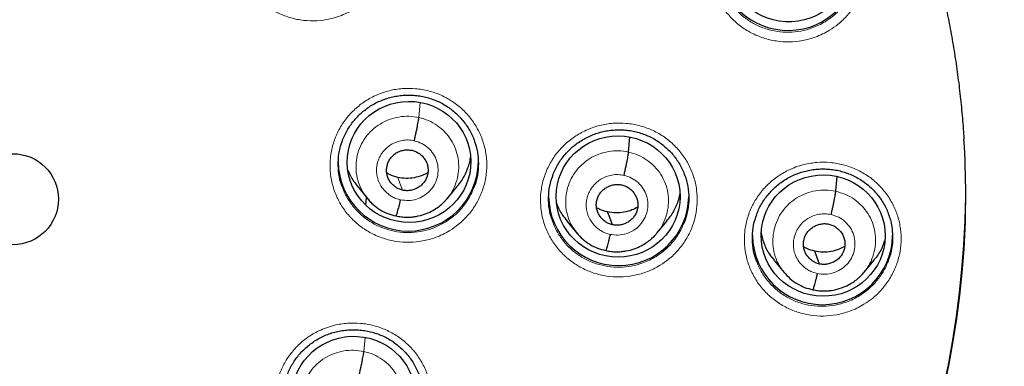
# Model space of a CAD drawing. Header units: millimetres. Extents: x 8 to 2236, y 12 to 2208.
# Tile 68 of 165: x 1087 to 1111, y 1873 to 1881. Entities that reach past the tile are written whole.
import ezdxf

# ---------------------------------------------------------------- set-up
doc = ezdxf.new("R2010")
doc.units = ezdxf.units.MM

msp = doc.modelspace()

# ---------------------------------------------------------------- linework, layer by layer
at = {"color": 252, "linetype": 'Continuous', "lineweight": 0}
for p, q in [((1097.044, 1878.974), (1097.077, 1879.334)), ((1095.857, 1876.946), (1095.828, 1876.982)), ((1096.483, 1876.584), (1096.384, 1876.617)), ((1095.71, 1873.301), (1095.741, 1873.638))]:
    msp.add_line(p, q, dxfattribs=at)
at = {"color": 7, "linetype": 'Continuous', "lineweight": 30}
for p, q in [((1102.131, 1878.136), (1102.163, 1878.497)), ((1107.154, 1877.185), (1107.186, 1877.542)), ((1095.548, 1877.316), (1095.797, 1877.013)), ((1097.728, 1877.005), (1097.974, 1877.302)), ((1095.761, 1876.849), (1095.777, 1877.037)), ((1095.787, 1877.014), (1095.823, 1876.977)), ((1095.828, 1876.982), (1095.801, 1877.016)), ((1097.732, 1877.018), (1097.724, 1877.009)), ((1096.487, 1876.586), (1096.483, 1876.584)), ((1100.635, 1876.46), (1100.881, 1876.164)), ((1102.815, 1876.168), (1103.061, 1876.465)), ((1102.819, 1876.18), (1102.811, 1876.172)), ((1105.658, 1875.508), (1105.904, 1875.212)), ((1107.838, 1875.219), (1108.084, 1875.516)), ((1107.842, 1875.231), (1107.834, 1875.222))]:
    msp.add_line(p, q, dxfattribs=at)
at = {"color": 252, "linetype": 'Continuous', "lineweight": 0, "flags": 128}
msp.add_lwpolyline([(1096.65, 1877.211), (1096.584, 1877.385), (1096.533, 1877.522)], dxfattribs=at)
at = {"color": 7, "linetype": 'Continuous', "lineweight": 30, "flags": 128}
for points in [[(1101.736, 1876.372), (1101.671, 1876.546), (1101.619, 1876.683)], [(1106.76, 1875.421), (1106.694, 1875.595), (1106.642, 1875.732)]]:
    msp.add_lwpolyline(points, dxfattribs=at)
at = {"color": 7, "linetype": 'Continuous', "lineweight": 30}
msp.add_circle((1087.201, 1876.992), 1.103, dxfattribs=at)
at = {"color": 252, "linetype": 'Continuous', "lineweight": 0}
for centre, radius, start, end in [((1087.204, 1876.693), 25.451, 358.8948, 180.82), ((1087.205, 1877.428), 23.123, 184.3344, 355.9199)]:
    msp.add_arc(centre, radius, start, end, dxfattribs=at)
at = {"color": 7, "linetype": 'Continuous', "lineweight": 30}
for centre, radius, start, end in [((1105.999, 1882.786), 1.701, 182.6783, 359.1458), ((1088.045, 1877.055), 22.26, 356.722, 3.5646), ((1096.787, 1877.92), 1.7, 180.8375, 359.1625), ((1087.205, 1877.398), 23.103, 180.8483, 359.1517), ((1101.889, 1877.082), 1.7, 180.8367, 359.023), ((1106.832, 1876.135), 1.7, 180.8372, 359.1628)]:
    msp.add_arc(centre, radius, start, end, dxfattribs=at)
for centre, major_axis, ratio in [((1106.015, 1882.765), (1.502, 0.075), 0.978362), ((1096.805, 1877.897), (1.499, 0.015), 0.979221), ((1101.875, 1877.058), (1.503, -0.001), 0.977818), ((1106.847, 1876.11), (1.504, -0.014), 0.977835), ((1095.466, 1872.2), (1.496, -0.083), 0.980362)]:
    msp.add_ellipse(centre, major_axis=major_axis, ratio=ratio, dxfattribs=at)
for points, knots in [([(1134.331, 1875.353), (1134.343, 1875.496), (1134.37, 1875.795), (1134.405, 1876.267), (1134.438, 1876.783), (1134.468, 1877.344), (1134.492, 1877.949), (1134.509, 1878.6), (1134.517, 1879.273), (1134.515, 1879.968), (1134.502, 1880.682), (1134.478, 1881.433), (1134.439, 1882.213), (1134.386, 1883.01), (1134.3, 1884.018), (1134.166, 1885.231), (1133.964, 1886.642), (1133.716, 1888.042), (1133.424, 1889.428), (1133.09, 1890.8), (1132.706, 1892.187), (1132.271, 1893.587), (1131.781, 1894.997), (1131.249, 1896.386), (1130.717, 1897.653), (1130.197, 1898.802), (1129.702, 1899.827), (1129.194, 1900.818), (1128.675, 1901.776), (1128.146, 1902.701), (1127.609, 1903.593), (1127.07, 1904.445), (1126.531, 1905.259), (1125.993, 1906.036), (1125.459, 1906.776), (1124.93, 1907.479), (1124.407, 1908.147), (1123.893, 1908.78), (1123.388, 1909.38), (1122.888, 1909.954), (1122.384, 1910.514), (1121.862, 1911.075), (1121.315, 1911.645), (1120.737, 1912.226), (1120.124, 1912.821), (1119.474, 1913.428), (1118.785, 1914.046), (1118.061, 1914.67), (1117.301, 1915.298), (1116.502, 1915.929), (1115.665, 1916.56), (1114.895, 1917.113), (1114.195, 1917.596), (1113.566, 1918.014), (1112.898, 1918.443), (1112.188, 1918.88), (1111.437, 1919.324), (1110.642, 1919.774), (1109.828, 1920.213), (1108.996, 1920.64), (1108.149, 1921.055), (1107.262, 1921.468), (1106.336, 1921.876), (1105.369, 1922.277), (1104.377, 1922.663), (1103.361, 1923.034), (1102.322, 1923.386), (1101.245, 1923.725), (1100.13, 1924.048), (1098.977, 1924.352), (1097.787, 1924.634), (1096.558, 1924.894), (1095.338, 1925.118), (1094.127, 1925.309), (1092.931, 1925.468), (1091.706, 1925.598), (1090.454, 1925.7), (1089.175, 1925.766), (1088.142, 1925.798), (1087.535, 1925.794), (1087.363, 1925.793)], [0, 0, 0, 0, 0.005494, 0.011571, 0.018232, 0.025477, 0.033308, 0.041725, 0.050729, 0.059499, 0.068765, 0.078526, 0.088784, 0.099248, 0.109693, 0.128299, 0.146842, 0.165323, 0.183741, 0.202094, 0.22038, 0.23985, 0.259237, 0.278535, 0.297739, 0.31276, 0.327599, 0.342038, 0.35607, 0.369968, 0.383443, 0.396496, 0.409128, 0.421342, 0.433138, 0.444517, 0.455459, 0.465991, 0.476113, 0.485829, 0.495456, 0.505282, 0.515477, 0.526042, 0.536979, 0.548521, 0.560452, 0.572772, 0.585484, 0.598589, 0.612092, 0.625996, 0.635216, 0.644931, 0.655143, 0.665856, 0.677074, 0.688802, 0.701041, 0.712712, 0.724817, 0.737359, 0.750338, 0.763757, 0.777618, 0.791262, 0.80531, 0.819761, 0.834616, 0.849872, 0.865529, 0.881585, 0.898037, 0.913147, 0.928574, 0.944316, 0.960371, 0.976739, 0.993419, 1, 1, 1, 1]), ([(1064.144, 1878.348), (1064.146, 1878.38), (1064.156, 1878.587), (1064.187, 1878.971), (1064.238, 1879.498), (1064.302, 1880.024), (1064.379, 1880.548), (1064.469, 1881.07), (1064.571, 1881.591), (1064.685, 1882.108), (1064.812, 1882.623), (1064.951, 1883.135), (1065.102, 1883.644), (1065.265, 1884.149), (1065.44, 1884.65), (1065.627, 1885.146), (1065.826, 1885.639), (1066.036, 1886.127), (1066.258, 1886.61), (1066.491, 1887.087), (1066.736, 1887.559), (1066.992, 1888.026), (1067.259, 1888.486), (1067.537, 1888.94), (1067.826, 1889.388), (1068.125, 1889.829), (1068.435, 1890.263), (1068.755, 1890.689), (1069.085, 1891.108), (1069.424, 1891.52), (1069.774, 1891.924), (1070.133, 1892.319), (1070.502, 1892.706), (1070.879, 1893.085), (1071.266, 1893.455), (1071.661, 1893.816), (1072.065, 1894.167), (1072.476, 1894.51), (1072.896, 1894.842), (1073.324, 1895.166), (1073.76, 1895.479), (1074.202, 1895.782), (1074.652, 1896.075), (1075.109, 1896.357), (1075.572, 1896.629), (1076.042, 1896.891), (1076.517, 1897.141), (1076.999, 1897.38), (1077.486, 1897.609), (1077.979, 1897.826), (1078.476, 1898.032), (1078.978, 1898.226), (1079.485, 1898.409), (1079.996, 1898.58), (1080.511, 1898.739), (1081.029, 1898.887), (1081.551, 1899.022), (1082.076, 1899.146), (1082.604, 1899.257), (1083.134, 1899.357), (1083.667, 1899.444), (1084.201, 1899.519), (1084.737, 1899.582), (1085.275, 1899.632), (1085.813, 1899.67), (1086.352, 1899.696), (1086.892, 1899.709), (1087.432, 1899.71), (1087.971, 1899.699), (1088.511, 1899.675), (1089.049, 1899.639), (1089.587, 1899.591), (1090.123, 1899.53), (1090.658, 1899.457), (1091.191, 1899.372), (1091.721, 1899.274), (1092.126, 1899.191), (1092.354, 1899.139), (1092.406, 1899.128)], [0, 0, 0, 0, 0.002386, 0.015825, 0.029263, 0.042702, 0.05614, 0.069578, 0.083016, 0.096454, 0.109892, 0.123329, 0.136766, 0.150203, 0.16364, 0.177076, 0.190512, 0.203948, 0.217383, 0.230818, 0.244253, 0.257687, 0.271121, 0.284554, 0.297987, 0.311419, 0.324851, 0.338283, 0.351714, 0.365145, 0.378575, 0.392005, 0.405434, 0.418863, 0.432291, 0.445719, 0.459146, 0.472573, 0.486, 0.499426, 0.512851, 0.526276, 0.539701, 0.553126, 0.566549, 0.579973, 0.593396, 0.606819, 0.620241, 0.633664, 0.647085, 0.660507, 0.673928, 0.687349, 0.70077, 0.71419, 0.72761, 0.74103, 0.75445, 0.767869, 0.781289, 0.794708, 0.808127, 0.821546, 0.834965, 0.848384, 0.861802, 0.875221, 0.88864, 0.902058, 0.915477, 0.928896, 0.942315, 0.955734, 0.969152, 0.982572, 0.995991, 1, 1, 1, 1]), ([(1092.406, 1899.128), (1092.496, 1899.107), (1092.762, 1899.046), (1093.2, 1898.935), (1093.72, 1898.792), (1094.236, 1898.637), (1094.748, 1898.47), (1095.256, 1898.291), (1095.76, 1898.101), (1096.259, 1897.899), (1096.753, 1897.686), (1097.242, 1897.462), (1097.726, 1897.226), (1098.203, 1896.979), (1098.675, 1896.722), (1099.141, 1896.454), (1099.6, 1896.175), (1100.052, 1895.886), (1100.497, 1895.586), (1100.935, 1895.276), (1101.365, 1894.957), (1101.788, 1894.627), (1102.203, 1894.288), (1102.609, 1893.94), (1103.008, 1893.582), (1103.397, 1893.216), (1103.778, 1892.84), (1104.149, 1892.456), (1104.512, 1892.063), (1104.865, 1891.663), (1105.208, 1891.254), (1105.541, 1890.837), (1105.865, 1890.413), (1106.178, 1889.982), (1106.481, 1889.544), (1106.773, 1889.098), (1107.055, 1888.647), (1107.326, 1888.188), (1107.586, 1887.724), (1107.834, 1887.254), (1108.072, 1886.779), (1108.298, 1886.298), (1108.512, 1885.812), (1108.715, 1885.321), (1108.906, 1884.825), (1109.086, 1884.326), (1109.253, 1883.822), (1109.408, 1883.315), (1109.551, 1882.804), (1109.682, 1882.29), (1109.801, 1881.774), (1109.907, 1881.254), (1110.001, 1880.733), (1110.083, 1880.209), (1110.152, 1879.684), (1110.207, 1879.157), (1110.244, 1878.741), (1110.257, 1878.501), (1110.261, 1878.437)], [0, 0, 0, 0, 0.0093596, 0.027569, 0.0457788, 0.0639889, 0.0821992, 0.1004099, 0.1186208, 0.1368322, 0.1550439, 0.1732559, 0.1914684, 0.2096814, 0.2278948, 0.2461086, 0.264323, 0.2825378, 0.3007532, 0.3189691, 0.3371856, 0.3554026, 0.3736203, 0.3918385, 0.4100573, 0.4282767, 0.4464968, 0.4647174, 0.4829387, 0.5011606, 0.5193832, 0.5376064, 0.5558303, 0.5740547, 0.5922799, 0.6105056, 0.628732, 0.6469589, 0.6651865, 0.6834147, 0.7016434, 0.7198727, 0.7381026, 0.756333, 0.7745639, 0.7927952, 0.8110271, 0.8292594, 0.8474922, 0.8657253, 0.8839588, 0.9021926, 0.9204268, 0.9386612, 0.9568959, 0.9751309, 0.993366, 1, 1, 1, 1]), ([(1095.189, 1878.413), (1095.191, 1878.419), (1095.208, 1878.471), (1095.251, 1878.564), (1095.318, 1878.69), (1095.397, 1878.809), (1095.486, 1878.923), (1095.586, 1879.029), (1095.695, 1879.126), (1095.812, 1879.215), (1095.936, 1879.293), (1096.066, 1879.36), (1096.201, 1879.416), (1096.339, 1879.459), (1096.48, 1879.491), (1096.625, 1879.511), (1096.771, 1879.519), (1096.919, 1879.514), (1097.065, 1879.498), (1097.209, 1879.469), (1097.35, 1879.428), (1097.486, 1879.375), (1097.615, 1879.312), (1097.738, 1879.237), (1097.855, 1879.153), (1097.965, 1879.058), (1098.067, 1878.954), (1098.159, 1878.841), (1098.242, 1878.722), (1098.312, 1878.596), (1098.356, 1878.505), (1098.373, 1878.456), (1098.374, 1878.452)], [0, 0, 0, 0, 0.005198, 0.040495, 0.075426, 0.110471, 0.145793, 0.181338, 0.217031, 0.25278, 0.288459, 0.323986, 0.359301, 0.394301, 0.429253, 0.464506, 0.500001, 0.53566, 0.571391, 0.607072, 0.642621, 0.677986, 0.713041, 0.747864, 0.783025, 0.818515, 0.854237, 0.890073, 0.925863, 0.961462, 0.996766, 1, 1, 1, 1]), ([(1096.932, 1878.41), (1096.939, 1878.439), (1096.952, 1878.498), (1096.972, 1878.587), (1096.991, 1878.674), (1097.007, 1878.755), (1097.021, 1878.829), (1097.033, 1878.891), (1097.041, 1878.942), (1097.043, 1878.963), (1097.044, 1878.974)], [0, 0, 0, 0, 0.1246059, 0.2495071, 0.3746829, 0.4998626, 0.6249308, 0.7500484, 0.8751232, 1, 1, 1, 1]), ([(1100.289, 1877.562), (1100.292, 1877.571), (1100.31, 1877.626), (1100.353, 1877.721), (1100.421, 1877.847), (1100.5, 1877.967), (1100.589, 1878.08), (1100.689, 1878.186), (1100.797, 1878.284), (1100.914, 1878.372), (1101.039, 1878.451), (1101.169, 1878.518), (1101.303, 1878.574), (1101.442, 1878.618), (1101.583, 1878.649), (1101.727, 1878.669), (1101.874, 1878.677), (1102.021, 1878.673), (1102.168, 1878.657), (1102.312, 1878.628), (1102.453, 1878.587), (1102.589, 1878.535), (1102.718, 1878.472), (1102.841, 1878.398), (1102.958, 1878.313), (1103.067, 1878.219), (1103.169, 1878.115), (1103.262, 1878.002), (1103.344, 1877.883), (1103.414, 1877.757), (1103.462, 1877.659), (1103.481, 1877.602), (1103.485, 1877.59)], [0, 0, 0, 0, 0.007113, 0.042118, 0.076759, 0.111514, 0.146542, 0.181793, 0.217191, 0.252645, 0.288032, 0.323269, 0.358295, 0.393013, 0.427683, 0.462651, 0.497861, 0.533233, 0.568678, 0.604075, 0.639342, 0.674427, 0.709206, 0.743754, 0.778637, 0.813846, 0.849285, 0.884836, 0.92034, 0.955656, 0.990679, 1, 1, 1, 1]), ([(1098.373, 1878.454), (1098.401, 1878.372), (1098.461, 1878.201), (1098.493, 1877.926), (1098.48, 1877.645), (1098.439, 1877.426), (1098.389, 1877.31), (1098.376, 1877.28)], [0, 0, 0, 0, 0.217122, 0.45114, 0.685157, 0.919167, 1, 1, 1, 1]), ([(1095.188, 1877.297), (1095.175, 1877.33), (1095.126, 1877.45), (1095.09, 1877.673), (1095.083, 1877.954), (1095.117, 1878.205), (1095.172, 1878.354), (1095.194, 1878.413)], [0, 0, 0, 0, 0.093451, 0.339987, 0.586501, 0.833014, 1, 1, 1, 1]), ([(1096.65, 1877.211), (1096.618, 1877.22), (1096.555, 1877.238), (1096.47, 1877.289), (1096.396, 1877.354), (1096.335, 1877.431), (1096.29, 1877.517), (1096.264, 1877.611), (1096.257, 1877.708), (1096.27, 1877.805), (1096.301, 1877.898), (1096.35, 1877.983), (1096.416, 1878.057), (1096.494, 1878.117), (1096.584, 1878.16), (1096.68, 1878.185), (1096.779, 1878.194), (1096.845, 1878.183), (1096.877, 1878.178)], [0, 0, 0, 0, 0.062453, 0.124905, 0.187484, 0.25003, 0.312362, 0.374555, 0.436919, 0.499456, 0.561997, 0.624492, 0.687041, 0.749589, 0.812137, 0.874766, 0.9374, 1, 1, 1, 1]), ([(1096.877, 1878.178), (1096.909, 1878.169), (1096.972, 1878.151), (1097.057, 1878.1), (1097.131, 1878.035), (1097.192, 1877.958), (1097.237, 1877.871), (1097.264, 1877.777), (1097.27, 1877.68), (1097.257, 1877.584), (1097.226, 1877.492), (1097.177, 1877.407), (1097.111, 1877.334), (1097.032, 1877.275), (1096.943, 1877.231), (1096.847, 1877.204), (1096.748, 1877.195), (1096.683, 1877.205), (1096.65, 1877.211)], [0, 0, 0, 0, 0.0626168, 0.125099, 0.1877602, 0.2504952, 0.31306, 0.3753483, 0.4376055, 0.4999988, 0.5623924, 0.6246505, 0.6869396, 0.7495046, 0.8122396, 0.8749006, 0.937383, 1, 1, 1, 1]), ([(1097.969, 1877.306), (1097.992, 1877.331), (1098.085, 1877.431), (1098.192, 1877.645), (1098.277, 1877.855), (1098.292, 1877.977), (1098.295, 1878)], [0, 0, 0, 0, 0.132906, 0.521943, 0.911496, 1, 1, 1, 1]), ([(1102.018, 1877.571), (1102.025, 1877.6), (1102.039, 1877.659), (1102.058, 1877.749), (1102.077, 1877.835), (1102.094, 1877.917), (1102.108, 1877.99), (1102.119, 1878.052), (1102.127, 1878.103), (1102.13, 1878.125), (1102.131, 1878.136)], [0, 0, 0, 0, 0.124467, 0.249337, 0.374547, 0.499791, 0.624928, 0.750104, 0.875194, 1, 1, 1, 1]), ([(1105.231, 1876.611), (1105.235, 1876.621), (1105.253, 1876.676), (1105.297, 1876.772), (1105.364, 1876.898), (1105.444, 1877.017), (1105.533, 1877.131), (1105.633, 1877.237), (1105.742, 1877.335), (1105.859, 1877.423), (1105.983, 1877.502), (1106.113, 1877.569), (1106.248, 1877.625), (1106.386, 1877.668), (1106.528, 1877.7), (1106.672, 1877.72), (1106.819, 1877.728), (1106.966, 1877.724), (1107.113, 1877.708), (1107.257, 1877.679), (1107.397, 1877.638), (1107.533, 1877.586), (1107.662, 1877.523), (1107.785, 1877.449), (1107.902, 1877.364), (1108.011, 1877.27), (1108.113, 1877.166), (1108.205, 1877.054), (1108.288, 1876.934), (1108.358, 1876.808), (1108.404, 1876.711), (1108.424, 1876.655), (1108.427, 1876.643)], [0, 0, 0, 0, 0.007718, 0.042709, 0.077333, 0.112073, 0.147086, 0.182321, 0.217704, 0.253146, 0.288522, 0.323749, 0.358767, 0.393478, 0.428143, 0.463107, 0.498313, 0.533682, 0.569124, 0.604519, 0.639786, 0.674874, 0.709656, 0.744206, 0.77909, 0.814299, 0.849737, 0.885286, 0.920789, 0.956102, 0.991122, 1, 1, 1, 1]), ([(1095.322, 1877.697), (1095.341, 1877.649), (1095.395, 1877.511), (1095.489, 1877.394), (1095.549, 1877.317)], [0, 0, 0, 0, 0.348805, 1, 1, 1, 1]), ([(1096.533, 1877.522), (1096.464, 1877.54), (1096.369, 1877.565), (1096.288, 1877.617), (1096.266, 1877.631)], [0, 0, 0, 0, 0.729223, 1, 1, 1, 1]), ([(1097.261, 1877.636), (1097.216, 1877.612), (1097.113, 1877.556), (1096.933, 1877.509), (1096.731, 1877.489), (1096.599, 1877.511), (1096.533, 1877.522)], [0, 0, 0, 0, 0.2018924, 0.4682439, 0.7338356, 1, 1, 1, 1]), ([(1100.297, 1876.436), (1100.274, 1876.496), (1100.22, 1876.643), (1100.186, 1876.894), (1100.192, 1877.175), (1100.229, 1877.402), (1100.279, 1877.526), (1100.294, 1877.562)], [0, 0, 0, 0, 0.165411, 0.409481, 0.653552, 0.897672, 1, 1, 1, 1]), ([(1103.481, 1877.591), (1103.493, 1877.564), (1103.541, 1877.45), (1103.582, 1877.234), (1103.596, 1876.953), (1103.562, 1876.672), (1103.501, 1876.494), (1103.47, 1876.405)], [0, 0, 0, 0, 0.073548, 0.30513, 0.536735, 0.768341, 1, 1, 1, 1]), ([(1101.736, 1876.372), (1101.705, 1876.381), (1101.641, 1876.399), (1101.556, 1876.45), (1101.482, 1876.515), (1101.422, 1876.592), (1101.377, 1876.679), (1101.35, 1876.772), (1101.344, 1876.869), (1101.356, 1876.965), (1101.388, 1877.058), (1101.437, 1877.142), (1101.503, 1877.215), (1101.582, 1877.274), (1101.671, 1877.318), (1101.767, 1877.345), (1101.866, 1877.355), (1101.931, 1877.345), (1101.964, 1877.339)], [0, 0, 0, 0, 0.062617, 0.1251, 0.187763, 0.250498, 0.313062, 0.375349, 0.437605, 0.499998, 0.562391, 0.624649, 0.686937, 0.749502, 0.812237, 0.874899, 0.937383, 1, 1, 1, 1]), ([(1101.964, 1877.339), (1101.995, 1877.33), (1102.059, 1877.312), (1102.144, 1877.262), (1102.218, 1877.197), (1102.278, 1877.12), (1102.323, 1877.033), (1102.35, 1876.939), (1102.357, 1876.842), (1102.344, 1876.746), (1102.312, 1876.654), (1102.263, 1876.569), (1102.197, 1876.496), (1102.118, 1876.437), (1102.029, 1876.393), (1101.934, 1876.366), (1101.834, 1876.356), (1101.769, 1876.367), (1101.736, 1876.372)], [0, 0, 0, 0, 0.062617, 0.1251, 0.187763, 0.250498, 0.313062, 0.375349, 0.437605, 0.499998, 0.562391, 0.624649, 0.686937, 0.749502, 0.812237, 0.874899, 0.937383, 1, 1, 1, 1]), ([(1096.488, 1876.588), (1096.531, 1876.579), (1096.616, 1876.562), (1096.742, 1876.554), (1096.862, 1876.559), (1097.009, 1876.578), (1097.174, 1876.621), (1097.345, 1876.695), (1097.484, 1876.779), (1097.592, 1876.864), (1097.675, 1876.942), (1097.719, 1876.994), (1097.738, 1877.016)], [0, 0, 0, 0, 0.095334, 0.185962, 0.272143, 0.353989, 0.504651, 0.638089, 0.754247, 0.853196, 0.935052, 1, 1, 1, 1]), ([(1103.055, 1876.47), (1103.079, 1876.495), (1103.171, 1876.595), (1103.278, 1876.808), (1103.361, 1877.006), (1103.375, 1877.116), (1103.376, 1877.126)], [0, 0, 0, 0, 0.139276, 0.548398, 0.958062, 1, 1, 1, 1]), ([(1107.041, 1876.62), (1107.048, 1876.649), (1107.062, 1876.708), (1107.082, 1876.798), (1107.1, 1876.884), (1107.117, 1876.966), (1107.131, 1877.039), (1107.142, 1877.101), (1107.15, 1877.152), (1107.153, 1877.174), (1107.154, 1877.185)], [0, 0, 0, 0, 0.124349, 0.249192, 0.37443, 0.499726, 0.624921, 0.750146, 0.875251, 1, 1, 1, 1]), ([(1095.823, 1876.977), (1095.858, 1876.937), (1095.941, 1876.846), (1096.099, 1876.734), (1096.286, 1876.637), (1096.421, 1876.604), (1096.488, 1876.587)], [0, 0, 0, 0, 0.202508, 0.469477, 0.735065, 1, 1, 1, 1]), ([(1096.596, 1876.979), (1096.589, 1876.95), (1096.575, 1876.893), (1096.555, 1876.815), (1096.537, 1876.745), (1096.521, 1876.685), (1096.506, 1876.637), (1096.495, 1876.604), (1096.491, 1876.594), (1096.489, 1876.589)], [0, 0, 0, 0, 0.146471, 0.292226, 0.43821, 0.584516, 0.73081, 0.876751, 1, 1, 1, 1]), ([(1100.379, 1876.907), (1100.382, 1876.899), (1100.409, 1876.794), (1100.495, 1876.64), (1100.6, 1876.513), (1100.64, 1876.464)], [0, 0, 0, 0, 0.047842, 0.632037, 1, 1, 1, 1]), ([(1101.619, 1876.683), (1101.554, 1876.7), (1101.459, 1876.724), (1101.377, 1876.775), (1101.352, 1876.79)], [0, 0, 0, 0, 0.691309, 1, 1, 1, 1]), ([(1102.348, 1876.798), (1102.303, 1876.774), (1102.199, 1876.719), (1102.019, 1876.671), (1101.818, 1876.65), (1101.686, 1876.672), (1101.619, 1876.683)], [0, 0, 0, 0, 0.201958, 0.468289, 0.73386, 1, 1, 1, 1]), ([(1105.242, 1875.474), (1105.219, 1875.538), (1105.162, 1875.69), (1105.128, 1875.945), (1105.134, 1876.227), (1105.172, 1876.452), (1105.222, 1876.575), (1105.236, 1876.611)], [0, 0, 0, 0, 0.175583, 0.417221, 0.658859, 0.900576, 1, 1, 1, 1]), ([(1108.423, 1876.644), (1108.435, 1876.616), (1108.484, 1876.502), (1108.524, 1876.286), (1108.538, 1876.005), (1108.505, 1875.726), (1108.444, 1875.551), (1108.413, 1875.464)], [0, 0, 0, 0, 0.075606, 0.308358, 0.541141, 0.773925, 1, 1, 1, 1]), ([(1106.76, 1875.421), (1106.728, 1875.43), (1106.664, 1875.448), (1106.579, 1875.499), (1106.505, 1875.563), (1106.445, 1875.64), (1106.4, 1875.727), (1106.373, 1875.821), (1106.367, 1875.917), (1106.38, 1876.014), (1106.411, 1876.106), (1106.46, 1876.191), (1106.526, 1876.264), (1106.605, 1876.323), (1106.694, 1876.367), (1106.79, 1876.394), (1106.889, 1876.404), (1106.954, 1876.394), (1106.987, 1876.388)], [0, 0, 0, 0, 0.062617, 0.125102, 0.187766, 0.250501, 0.313064, 0.37535, 0.437605, 0.499997, 0.56239, 0.624648, 0.686935, 0.749498, 0.812234, 0.874897, 0.937382, 1, 1, 1, 1]), ([(1106.987, 1876.388), (1107.018, 1876.379), (1107.082, 1876.362), (1107.195, 1876.294), (1107.309, 1876.174), (1107.383, 1875.991), (1107.376, 1875.794), (1107.294, 1875.613), (1107.146, 1875.479), (1106.989, 1875.419), (1106.857, 1875.405), (1106.792, 1875.416), (1106.76, 1875.421)], [0, 0, 0, 0, 0.062836, 0.12554, 0.250834, 0.375525, 0.499997, 0.624472, 0.749166, 0.874459, 0.937163, 1, 1, 1, 1]), ([(1100.873, 1876.175), (1100.92, 1876.122), (1101.014, 1876.018), (1101.185, 1875.895), (1101.372, 1875.798), (1101.507, 1875.765), (1101.575, 1875.749)], [0, 0, 0, 0, 0.251639, 0.502172, 0.751396, 1, 1, 1, 1]), ([(1101.575, 1875.749), (1101.618, 1875.74), (1101.702, 1875.723), (1101.829, 1875.716), (1101.949, 1875.72), (1102.095, 1875.74), (1102.26, 1875.783), (1102.431, 1875.857), (1102.57, 1875.941), (1102.679, 1876.026), (1102.761, 1876.105), (1102.805, 1876.156), (1102.825, 1876.179)], [0, 0, 0, 0, 0.095303, 0.185908, 0.27207, 0.353902, 0.504548, 0.637985, 0.754154, 0.853125, 0.935012, 1, 1, 1, 1]), ([(1101.682, 1876.14), (1101.675, 1876.112), (1101.662, 1876.054), (1101.642, 1875.976), (1101.624, 1875.906), (1101.607, 1875.846), (1101.593, 1875.799), (1101.582, 1875.765), (1101.577, 1875.755), (1101.575, 1875.75)], [0, 0, 0, 0, 0.146616, 0.292404, 0.438338, 0.584547, 0.730738, 0.876611, 1, 1, 1, 1]), ([(1105.334, 1876.203), (1105.356, 1876.111), (1105.4, 1875.922), (1105.516, 1875.687), (1105.622, 1875.561), (1105.663, 1875.512)], [0, 0, 0, 0, 0.365615, 0.755162, 1, 1, 1, 1]), ([(1106.642, 1875.732), (1106.577, 1875.749), (1106.482, 1875.772), (1106.401, 1875.823), (1106.375, 1875.839)], [0, 0, 0, 0, 0.691213, 1, 1, 1, 1]), ([(1107.365, 1875.846), (1107.322, 1875.823), (1107.22, 1875.768), (1107.042, 1875.721), (1106.841, 1875.699), (1106.709, 1875.721), (1106.642, 1875.732)], [0, 0, 0, 0, 0.195645, 0.464083, 0.731758, 1, 1, 1, 1]), ([(1108.079, 1875.521), (1108.102, 1875.546), (1108.194, 1875.646), (1108.283, 1875.805), (1108.326, 1875.941), (1108.339, 1875.982)], [0, 0, 0, 0, 0.192209, 0.758853, 1, 1, 1, 1]), ([(1105.896, 1875.223), (1105.943, 1875.171), (1106.036, 1875.066), (1106.208, 1874.943), (1106.395, 1874.847), (1106.53, 1874.814), (1106.598, 1874.798)], [0, 0, 0, 0, 0.251655, 0.502192, 0.751409, 1, 1, 1, 1]), ([(1106.598, 1874.798), (1106.641, 1874.79), (1106.725, 1874.773), (1106.852, 1874.765), (1106.972, 1874.77), (1107.118, 1874.789), (1107.283, 1874.833), (1107.454, 1874.907), (1107.593, 1874.991), (1107.702, 1875.077), (1107.785, 1875.155), (1107.828, 1875.207), (1107.848, 1875.23)], [0, 0, 0, 0, 0.095275, 0.185856, 0.272, 0.353819, 0.504451, 0.637887, 0.754066, 0.853057, 0.934974, 1, 1, 1, 1]), ([(1106.705, 1875.19), (1106.698, 1875.161), (1106.685, 1875.103), (1106.665, 1875.025), (1106.647, 1874.955), (1106.63, 1874.895), (1106.616, 1874.848), (1106.605, 1874.814), (1106.6, 1874.804), (1106.598, 1874.799)], [0, 0, 0, 0, 0.146729, 0.292543, 0.438435, 0.584567, 0.730676, 0.876493, 1, 1, 1, 1]), ([(1093.85, 1872.72), (1093.853, 1872.729), (1093.87, 1872.784), (1093.914, 1872.879), (1093.982, 1873.005), (1094.061, 1873.124), (1094.15, 1873.237), (1094.25, 1873.342), (1094.359, 1873.44), (1094.476, 1873.528), (1094.6, 1873.606), (1094.73, 1873.673), (1094.865, 1873.728), (1095.003, 1873.771), (1095.145, 1873.803), (1095.289, 1873.822), (1095.435, 1873.83), (1095.583, 1873.825), (1095.729, 1873.808), (1095.873, 1873.779), (1096.014, 1873.738), (1096.15, 1873.686), (1096.279, 1873.622), (1096.402, 1873.548), (1096.519, 1873.463), (1096.628, 1873.369), (1096.73, 1873.265), (1096.823, 1873.152), (1096.905, 1873.033), (1096.975, 1872.907), (1097.022, 1872.809), (1097.042, 1872.751), (1097.046, 1872.739)], [0, 0, 0, 0, 0.007115, 0.042122, 0.076763, 0.111517, 0.146543, 0.18179, 0.217183, 0.25263, 0.288008, 0.323233, 0.358246, 0.392947, 0.427598, 0.462547, 0.497737, 0.53309, 0.568515, 0.603892, 0.639139, 0.674204, 0.708963, 0.743493, 0.778357, 0.813548, 0.848971, 0.884507, 0.920001, 0.955308, 0.990324, 1, 1, 1, 1]), ([(1084.94, 1852.142), (1085, 1852.136), (1085.249, 1852.113), (1085.686, 1852.085), (1086.253, 1852.057), (1086.82, 1852.042), (1087.387, 1852.04), (1087.954, 1852.05), (1088.521, 1852.073), (1089.087, 1852.108), (1089.652, 1852.155), (1090.216, 1852.215), (1090.779, 1852.287), (1091.34, 1852.371), (1091.898, 1852.468), (1092.455, 1852.577), (1093.008, 1852.698), (1093.559, 1852.831), (1094.107, 1852.976), (1094.651, 1853.133), (1095.192, 1853.302), (1095.728, 1853.483), (1096.261, 1853.675), (1096.788, 1853.879), (1097.312, 1854.094), (1097.83, 1854.321), (1098.343, 1854.559), (1098.85, 1854.809), (1099.351, 1855.069), (1099.847, 1855.34), (1100.336, 1855.622), (1100.819, 1855.915), (1101.295, 1856.218), (1101.764, 1856.532), (1102.225, 1856.855), (1102.68, 1857.189), (1103.126, 1857.533), (1103.565, 1857.886), (1103.995, 1858.249), (1104.417, 1858.621), (1104.831, 1859.002), (1105.236, 1859.392), (1105.632, 1859.791), (1106.019, 1860.199), (1106.396, 1860.615), (1106.764, 1861.039), (1107.123, 1861.471), (1107.471, 1861.91), (1107.809, 1862.357), (1108.137, 1862.812), (1108.455, 1863.274), (1108.762, 1863.742), (1109.059, 1864.217), (1109.344, 1864.698), (1109.619, 1865.186), (1109.882, 1865.679), (1110.135, 1866.178), (1110.375, 1866.683), (1110.605, 1867.192), (1110.823, 1867.707), (1111.029, 1868.226), (1111.223, 1868.749), (1111.405, 1869.277), (1111.576, 1869.808), (1111.734, 1870.343), (1111.88, 1870.881), (1112.014, 1871.423), (1112.135, 1871.967), (1112.244, 1872.514), (1112.323, 1872.951), (1112.361, 1873.207), (1112.372, 1873.279)], [0, 0, 0, 0, 0.0047341, 0.0195089, 0.0342838, 0.0490587, 0.0638337, 0.0786087, 0.0933837, 0.1081587, 0.1229337, 0.1377087, 0.1524835, 0.1672583, 0.1820331, 0.1968077, 0.2115822, 0.2263565, 0.2411307, 0.2559048, 0.2706787, 0.2854523, 0.3002258, 0.3149991, 0.3297721, 0.3445449, 0.3593174, 0.3740896, 0.3888616, 0.4036332, 0.4184046, 0.4331756, 0.4479463, 0.4627167, 0.4774867, 0.4922564, 0.5070257, 0.5217946, 0.5365632, 0.5513313, 0.5660991, 0.5808665, 0.5956335, 0.6104001, 0.6251663, 0.639932, 0.6546974, 0.6694624, 0.684227, 0.6989911, 0.7137549, 0.7285183, 0.7432812, 0.7580438, 0.772806, 0.7875679, 0.8023293, 0.8170905, 0.8318512, 0.8466117, 0.8613718, 0.8761316, 0.8908911, 0.9056503, 0.9204092, 0.9351679, 0.9499264, 0.9646846, 0.9794426, 0.9942004, 1, 1, 1, 1]), ([(1095.598, 1872.737), (1095.605, 1872.766), (1095.618, 1872.825), (1095.638, 1872.914), (1095.657, 1873.001), (1095.673, 1873.082), (1095.688, 1873.155), (1095.699, 1873.217), (1095.707, 1873.268), (1095.709, 1873.29), (1095.71, 1873.301)], [0, 0, 0, 0, 0.1249, 0.249894, 0.375009, 0.500032, 0.624916, 0.749901, 0.874962, 1, 1, 1, 1])]:
    msp.add_open_spline(points, degree=3, knots=knots, dxfattribs=at)
at = {"color": 252, "linetype": 'Continuous', "lineweight": 0}
for points, knots in [([(1087.363, 1925.779), (1088.755, 1925.744), (1091.539, 1925.674), (1095.682, 1925.11), (1099.759, 1924.215), (1103.74, 1922.963), (1107.592, 1921.372), (1111.286, 1919.453), (1114.793, 1917.22), (1118.085, 1914.692), (1121.136, 1911.889), (1123.923, 1908.831), (1126.423, 1905.544), (1128.618, 1902.052), (1130.49, 1898.384), (1132.024, 1894.568), (1133.208, 1890.633), (1134.036, 1886.611), (1134.486, 1882.534), (1134.604, 1878.822), (1134.407, 1876.49), (1134.325, 1875.52)], [0, 0, 0, 0, 0.05344, 0.10688, 0.16032, 0.21376, 0.267199, 0.320639, 0.374079, 0.427519, 0.480959, 0.534399, 0.587839, 0.641279, 0.694719, 0.748159, 0.801598, 0.855038, 0.908478, 0.961918, 1, 1, 1, 1]), ([(1095.473, 1881.604), (1095.541, 1881.65), (1095.698, 1881.754), (1095.909, 1881.961), (1096.1, 1882.216), (1096.242, 1882.501), (1096.335, 1882.804), (1096.374, 1883.118), (1096.36, 1883.434), (1096.292, 1883.743), (1096.172, 1884.036), (1096.003, 1884.305), (1095.791, 1884.543), (1095.541, 1884.742), (1095.261, 1884.897), (1094.959, 1885.003), (1094.642, 1885.058), (1094.32, 1885.059), (1094.042, 1885.015), (1093.813, 1884.945), (1093.591, 1884.851), (1093.35, 1884.708), (1093.106, 1884.502), (1092.9, 1884.258), (1092.739, 1883.984), (1092.627, 1883.687), (1092.567, 1883.376), (1092.562, 1883.059), (1092.609, 1882.747), (1092.711, 1882.446), (1092.861, 1882.167), (1093.058, 1881.917), (1093.294, 1881.703), (1093.564, 1881.531), (1093.859, 1881.406), (1094.171, 1881.332), (1094.492, 1881.309), (1094.812, 1881.341), (1095.083, 1881.415), (1095.303, 1881.506), (1095.416, 1881.571), (1095.473, 1881.604)], [0, 0, 0, 0, 0.020689, 0.047539, 0.074388, 0.101238, 0.128087, 0.154935, 0.181783, 0.208628, 0.235473, 0.262316, 0.289158, 0.315999, 0.34284, 0.369681, 0.396523, 0.423367, 0.45021, 0.466975, 0.483741, 0.51059, 0.53744, 0.564289, 0.591139, 0.617988, 0.644837, 0.671684, 0.698531, 0.725375, 0.75222, 0.779061, 0.805903, 0.832744, 0.859585, 0.886427, 0.913269, 0.940114, 0.966958, 0.983479, 1, 1, 1, 1]), ([(1107.005, 1881.092), (1107.075, 1881.139), (1107.233, 1881.245), (1107.446, 1881.453), (1107.637, 1881.709), (1107.78, 1881.993), (1107.874, 1882.297), (1107.913, 1882.611), (1107.9, 1882.927), (1107.831, 1883.236), (1107.712, 1883.529), (1107.544, 1883.797), (1107.333, 1884.034), (1107.083, 1884.232), (1106.803, 1884.387), (1106.501, 1884.492), (1106.184, 1884.547), (1105.863, 1884.548), (1105.585, 1884.503), (1105.354, 1884.432), (1105.133, 1884.339), (1104.891, 1884.195), (1104.646, 1883.988), (1104.441, 1883.744), (1104.279, 1883.469), (1104.167, 1883.172), (1104.106, 1882.861), (1104.1, 1882.545), (1104.148, 1882.232), (1104.249, 1881.932), (1104.398, 1881.653), (1104.595, 1881.404), (1104.83, 1881.19), (1105.1, 1881.019), (1105.394, 1880.894), (1105.707, 1880.821), (1106.028, 1880.799), (1106.348, 1880.831), (1106.618, 1880.905), (1106.836, 1880.996), (1106.949, 1881.06), (1107.005, 1881.092)], [0, 0, 0, 0, 0.0211662, 0.0480281, 0.07489, 0.1017437, 0.1285974, 0.1554391, 0.1822809, 0.2091122, 0.2359436, 0.2627707, 0.2895978, 0.3164287, 0.3432595, 0.3701004, 0.3969413, 0.4237941, 0.450647, 0.4674317, 0.4842165, 0.5110736, 0.5379307, 0.5647882, 0.5916456, 0.6184957, 0.6453458, 0.6721839, 0.699022, 0.7258512, 0.7526805, 0.7795079, 0.8063353, 0.8331688, 0.8600022, 0.8868469, 0.9136916, 0.9405477, 0.9674039, 0.983702, 1, 1, 1, 1]), ([(1106.893, 1881.296), (1106.843, 1881.267), (1106.743, 1881.21), (1106.547, 1881.128), (1106.306, 1881.062), (1106.019, 1881.033), (1105.733, 1881.052), (1105.453, 1881.118), (1105.189, 1881.23), (1104.949, 1881.382), (1104.737, 1881.573), (1104.564, 1881.797), (1104.455, 1881.984), (1104.419, 1882.097), (1104.411, 1882.121)], [0, 0, 0, 0, 0.057923, 0.115846, 0.211299, 0.306752, 0.40215, 0.497548, 0.592909, 0.68827, 0.783606, 0.878942, 0.974283, 1, 1, 1, 1]), ([(1107.58, 1882.106), (1107.54, 1882.02), (1107.461, 1881.848), (1107.288, 1881.62), (1107.098, 1881.433), (1106.956, 1881.338), (1106.893, 1881.296)], [0, 0, 0, 0, 0.263926, 0.527943, 0.79196, 1, 1, 1, 1]), ([(1097.796, 1876.234), (1097.864, 1876.28), (1098.021, 1876.384), (1098.232, 1876.591), (1098.422, 1876.846), (1098.565, 1877.129), (1098.659, 1877.432), (1098.698, 1877.745), (1098.684, 1878.061), (1098.615, 1878.369), (1098.496, 1878.662), (1098.327, 1878.931), (1098.116, 1879.168), (1097.866, 1879.366), (1097.586, 1879.521), (1097.283, 1879.627), (1096.966, 1879.682), (1096.645, 1879.683), (1096.367, 1879.639), (1096.137, 1879.569), (1095.915, 1879.475), (1095.674, 1879.332), (1095.429, 1879.126), (1095.224, 1878.883), (1095.062, 1878.609), (1094.951, 1878.312), (1094.89, 1878.002), (1094.885, 1877.686), (1094.932, 1877.374), (1095.034, 1877.074), (1095.184, 1876.795), (1095.38, 1876.546), (1095.616, 1876.332), (1095.886, 1876.161), (1096.181, 1876.035), (1096.494, 1875.962), (1096.815, 1875.939), (1097.135, 1875.971), (1097.405, 1876.045), (1097.626, 1876.136), (1097.74, 1876.201), (1097.796, 1876.234)], [0, 0, 0, 0, 0.020639, 0.047487, 0.074335, 0.101181, 0.128027, 0.154869, 0.181712, 0.208553, 0.235394, 0.262236, 0.289077, 0.31592, 0.342763, 0.369609, 0.396455, 0.423304, 0.450153, 0.466925, 0.483698, 0.510544, 0.537391, 0.564237, 0.591084, 0.617929, 0.644773, 0.671615, 0.698458, 0.725298, 0.752139, 0.778981, 0.805823, 0.832667, 0.859511, 0.886358, 0.913205, 0.940054, 0.966903, 0.983452, 1, 1, 1, 1]), ([(1095.801, 1877.016), (1095.77, 1877.054), (1095.686, 1877.153), (1095.593, 1877.342), (1095.527, 1877.573), (1095.512, 1877.814), (1095.543, 1878.053), (1095.62, 1878.282), (1095.742, 1878.492), (1095.904, 1878.674), (1096.098, 1878.823), (1096.319, 1878.93), (1096.556, 1878.993), (1096.802, 1879.014), (1096.964, 1878.987), (1097.044, 1878.974)], [0, 0, 0, 0, 0.048311, 0.127409, 0.20633, 0.285468, 0.364825, 0.444188, 0.523492, 0.602865, 0.682237, 0.761608, 0.841083, 0.920563, 1, 1, 1, 1]), ([(1097.044, 1878.974), (1097.123, 1878.952), (1097.281, 1878.908), (1097.493, 1878.785), (1097.678, 1878.627), (1097.829, 1878.436), (1097.938, 1878.22), (1098.002, 1877.986), (1098.017, 1877.745), (1097.985, 1877.506), (1097.905, 1877.278), (1097.819, 1877.112), (1097.748, 1877.035), (1097.732, 1877.018)], [0, 0, 0, 0, 0.0973276, 0.1945258, 0.2917651, 0.388969, 0.486161, 0.58327, 0.6803275, 0.7775142, 0.8747011, 0.9717593, 1, 1, 1, 1]), ([(1102.898, 1875.394), (1102.967, 1875.44), (1103.124, 1875.545), (1103.336, 1875.752), (1103.526, 1876.007), (1103.669, 1876.291), (1103.762, 1876.593), (1103.802, 1876.907), (1103.788, 1877.222), (1103.719, 1877.531), (1103.6, 1877.823), (1103.431, 1878.091), (1103.22, 1878.328), (1102.97, 1878.526), (1102.69, 1878.681), (1102.387, 1878.786), (1102.071, 1878.841), (1101.749, 1878.842), (1101.471, 1878.797), (1101.241, 1878.726), (1101.02, 1878.633), (1100.778, 1878.489), (1100.534, 1878.283), (1100.328, 1878.039), (1100.167, 1877.765), (1100.055, 1877.469), (1099.994, 1877.158), (1099.989, 1876.843), (1100.036, 1876.531), (1100.137, 1876.231), (1100.287, 1875.953), (1100.484, 1875.704), (1100.72, 1875.49), (1100.989, 1875.319), (1101.284, 1875.194), (1101.597, 1875.121), (1101.918, 1875.099), (1102.238, 1875.131), (1102.508, 1875.205), (1102.728, 1875.296), (1102.841, 1875.361), (1102.898, 1875.394)], [0, 0, 0, 0, 0.020829, 0.04768, 0.074531, 0.101375, 0.128219, 0.155057, 0.181895, 0.20873, 0.235565, 0.262402, 0.289239, 0.316081, 0.342923, 0.369772, 0.396621, 0.423475, 0.450329, 0.46711, 0.483892, 0.510739, 0.537585, 0.564432, 0.591279, 0.618121, 0.644963, 0.6718, 0.698637, 0.725472, 0.752307, 0.779145, 0.805983, 0.832827, 0.859672, 0.886522, 0.913373, 0.940228, 0.967083, 0.983541, 1, 1, 1, 1]), ([(1096.596, 1876.979), (1096.559, 1876.989), (1096.488, 1877.007), (1096.391, 1877.054), (1096.306, 1877.11), (1096.212, 1877.192), (1096.122, 1877.304), (1096.055, 1877.444), (1096.022, 1877.575), (1096.014, 1877.673), (1096.017, 1877.742), (1096.022, 1877.785), (1096.028, 1877.823), (1096.034, 1877.852), (1096.043, 1877.887), (1096.06, 1877.939), (1096.089, 1878.009), (1096.133, 1878.087), (1096.176, 1878.146), (1096.217, 1878.192), (1096.249, 1878.224), (1096.284, 1878.256), (1096.324, 1878.287), (1096.394, 1878.333), (1096.498, 1878.384), (1096.641, 1878.422), (1096.788, 1878.435), (1096.884, 1878.418), (1096.932, 1878.41)], [0, 0, 0, 0, 0.048214, 0.09403, 0.137609, 0.178975, 0.254865, 0.321815, 0.379845, 0.428882, 0.45005, 0.468988, 0.485701, 0.500185, 0.507854, 0.532026, 0.571401, 0.606086, 0.647446, 0.665853, 0.685313, 0.705827, 0.727401, 0.750049, 0.813098, 0.87576, 0.937996, 1, 1, 1, 1]), ([(1096.932, 1878.41), (1096.994, 1878.391), (1097.119, 1878.353), (1097.279, 1878.238), (1097.404, 1878.09), (1097.486, 1877.913), (1097.519, 1877.722), (1097.5, 1877.53), (1097.431, 1877.348), (1097.316, 1877.19), (1097.164, 1877.066), (1096.985, 1876.986), (1096.789, 1876.951), (1096.66, 1876.97), (1096.596, 1876.979)], [0, 0, 0, 0, 0.0833358, 0.1666698, 0.2500026, 0.3333351, 0.4166671, 0.4999995, 0.5833351, 0.6666647, 0.7499972, 0.8333301, 0.9166642, 1, 1, 1, 1]), ([(1100.891, 1876.161), (1100.856, 1876.202), (1100.769, 1876.304), (1100.676, 1876.499), (1100.611, 1876.731), (1100.597, 1876.973), (1100.629, 1877.212), (1100.707, 1877.441), (1100.828, 1877.652), (1100.989, 1877.835), (1101.184, 1877.984), (1101.405, 1878.092), (1101.643, 1878.155), (1101.889, 1878.177), (1102.05, 1878.149), (1102.131, 1878.136)], [0, 0, 0, 0, 0.052461, 0.131439, 0.210349, 0.289218, 0.368192, 0.447166, 0.526035, 0.604946, 0.683924, 0.762912, 0.841929, 0.920912, 1, 1, 1, 1]), ([(1102.131, 1878.136), (1102.21, 1878.114), (1102.367, 1878.07), (1102.579, 1877.947), (1102.765, 1877.789), (1102.916, 1877.599), (1103.025, 1877.383), (1103.089, 1877.15), (1103.103, 1876.909), (1103.071, 1876.669), (1102.991, 1876.441), (1102.905, 1876.275), (1102.835, 1876.198), (1102.819, 1876.18)], [0, 0, 0, 0, 0.0973204, 0.1945122, 0.291745, 0.3889421, 0.4861274, 0.5832294, 0.68028, 0.7774598, 0.8746402, 0.9716918, 1, 1, 1, 1]), ([(1107.838, 1874.444), (1107.907, 1874.49), (1108.065, 1874.596), (1108.278, 1874.803), (1108.468, 1875.058), (1108.612, 1875.342), (1108.705, 1875.644), (1108.745, 1875.958), (1108.732, 1876.273), (1108.664, 1876.581), (1108.545, 1876.874), (1108.377, 1877.142), (1108.166, 1877.379), (1107.916, 1877.576), (1107.637, 1877.731), (1107.334, 1877.836), (1107.018, 1877.891), (1106.696, 1877.892), (1106.418, 1877.847), (1106.187, 1877.777), (1105.966, 1877.683), (1105.724, 1877.54), (1105.479, 1877.334), (1105.274, 1877.09), (1105.111, 1876.816), (1104.999, 1876.52), (1104.938, 1876.209), (1104.932, 1875.894), (1104.979, 1875.582), (1105.08, 1875.283), (1105.229, 1875.004), (1105.426, 1874.755), (1105.661, 1874.542), (1105.93, 1874.371), (1106.225, 1874.246), (1106.538, 1874.172), (1106.858, 1874.151), (1107.179, 1874.183), (1107.449, 1874.256), (1107.668, 1874.347), (1107.781, 1874.412), (1107.838, 1874.444)], [0, 0, 0, 0, 0.021002, 0.047855, 0.074709, 0.10155, 0.128391, 0.155223, 0.182054, 0.208881, 0.235708, 0.262539, 0.28937, 0.316211, 0.343053, 0.369906, 0.396759, 0.423621, 0.450482, 0.467277, 0.484072, 0.510918, 0.537764, 0.56461, 0.591457, 0.618295, 0.645132, 0.671961, 0.69879, 0.725618, 0.752445, 0.779279, 0.806113, 0.832958, 0.859803, 0.88666, 0.913516, 0.940379, 0.967242, 0.983621, 1, 1, 1, 1]), ([(1101.682, 1876.14), (1101.646, 1876.15), (1101.574, 1876.168), (1101.477, 1876.215), (1101.392, 1876.271), (1101.298, 1876.353), (1101.208, 1876.465), (1101.141, 1876.605), (1101.108, 1876.735), (1101.101, 1876.834), (1101.104, 1876.902), (1101.108, 1876.945), (1101.115, 1876.983), (1101.121, 1877.013), (1101.13, 1877.047), (1101.146, 1877.1), (1101.176, 1877.169), (1101.22, 1877.247), (1101.263, 1877.306), (1101.303, 1877.353), (1101.335, 1877.385), (1101.371, 1877.417), (1101.411, 1877.448), (1101.479, 1877.493), (1101.582, 1877.544), (1101.724, 1877.583), (1101.872, 1877.596), (1101.969, 1877.579), (1102.018, 1877.571)], [0, 0, 0, 0, 0.048242, 0.094084, 0.137684, 0.179068, 0.254982, 0.32194, 0.379964, 0.428978, 0.450128, 0.469046, 0.485734, 0.500189, 0.507897, 0.532104, 0.571492, 0.606172, 0.647517, 0.665915, 0.685364, 0.705864, 0.727424, 0.750055, 0.811709, 0.873905, 0.936603, 1, 1, 1, 1]), ([(1102.018, 1877.571), (1102.081, 1877.552), (1102.205, 1877.514), (1102.365, 1877.4), (1102.491, 1877.252), (1102.573, 1877.076), (1102.605, 1876.885), (1102.586, 1876.692), (1102.517, 1876.51), (1102.403, 1876.352), (1102.25, 1876.228), (1102.071, 1876.148), (1101.876, 1876.113), (1101.747, 1876.131), (1101.682, 1876.14)], [0, 0, 0, 0, 0.083334, 0.166665, 0.249997, 0.333327, 0.416666, 0.5, 0.583337, 0.666672, 0.750002, 0.833335, 0.916666, 1, 1, 1, 1]), ([(1097.687, 1876.439), (1097.604, 1876.393), (1097.436, 1876.301), (1097.161, 1876.217), (1096.876, 1876.178), (1096.588, 1876.186), (1096.306, 1876.242), (1096.038, 1876.343), (1095.791, 1876.487), (1095.571, 1876.67), (1095.389, 1876.887), (1095.257, 1877.098), (1095.207, 1877.242), (1095.188, 1877.297)], [0, 0, 0, 0, 0.0941577, 0.1883155, 0.2824731, 0.3766306, 0.4707906, 0.5649505, 0.6591057, 0.7532609, 0.8474051, 0.9415493, 1, 1, 1, 1]), ([(1098.376, 1877.28), (1098.355, 1877.222), (1098.3, 1877.076), (1098.162, 1876.864), (1097.998, 1876.677), (1097.836, 1876.537), (1097.737, 1876.472), (1097.687, 1876.439)], [0, 0, 0, 0, 0.167681, 0.423863, 0.680045, 0.840022, 1, 1, 1, 1]), ([(1105.913, 1875.209), (1105.879, 1875.25), (1105.792, 1875.352), (1105.699, 1875.547), (1105.634, 1875.779), (1105.62, 1876.02), (1105.653, 1876.259), (1105.73, 1876.489), (1105.851, 1876.7), (1106.013, 1876.883), (1106.207, 1877.032), (1106.428, 1877.14), (1106.666, 1877.204), (1106.912, 1877.225), (1107.073, 1877.198), (1107.154, 1877.185)], [0, 0, 0, 0, 0.052267, 0.131262, 0.210188, 0.289073, 0.368063, 0.447053, 0.525939, 0.604866, 0.68386, 0.762864, 0.841897, 0.920896, 1, 1, 1, 1]), ([(1107.154, 1877.185), (1107.233, 1877.163), (1107.39, 1877.12), (1107.603, 1876.997), (1107.788, 1876.839), (1107.939, 1876.649), (1108.048, 1876.433), (1108.112, 1876.2), (1108.126, 1875.959), (1108.094, 1875.719), (1108.014, 1875.492), (1107.928, 1875.325), (1107.858, 1875.248), (1107.842, 1875.231)], [0, 0, 0, 0, 0.097317, 0.194505, 0.291735, 0.388929, 0.486111, 0.583209, 0.680256, 0.777433, 0.87461, 0.971658, 1, 1, 1, 1]), ([(1106.705, 1875.19), (1106.669, 1875.199), (1106.597, 1875.217), (1106.5, 1875.264), (1106.416, 1875.32), (1106.321, 1875.402), (1106.231, 1875.513), (1106.164, 1875.653), (1106.131, 1875.783), (1106.124, 1875.882), (1106.127, 1875.95), (1106.131, 1875.994), (1106.138, 1876.032), (1106.144, 1876.061), (1106.153, 1876.095), (1106.169, 1876.148), (1106.199, 1876.218), (1106.243, 1876.295), (1106.286, 1876.355), (1106.327, 1876.401), (1106.358, 1876.433), (1106.394, 1876.465), (1106.434, 1876.496), (1106.502, 1876.542), (1106.605, 1876.593), (1106.747, 1876.631), (1106.895, 1876.645), (1106.992, 1876.628), (1107.041, 1876.62)], [0, 0, 0, 0, 0.048247, 0.094094, 0.137698, 0.179086, 0.255003, 0.321963, 0.379986, 0.428995, 0.450142, 0.469056, 0.48574, 0.500189, 0.507932, 0.532173, 0.571572, 0.606247, 0.647577, 0.665966, 0.685404, 0.705893, 0.727439, 0.750055, 0.811628, 0.873797, 0.936522, 1, 1, 1, 1]), ([(1107.041, 1876.62), (1107.104, 1876.601), (1107.228, 1876.564), (1107.388, 1876.45), (1107.514, 1876.302), (1107.596, 1876.126), (1107.628, 1875.935), (1107.609, 1875.742), (1107.54, 1875.56), (1107.426, 1875.402), (1107.273, 1875.278), (1107.094, 1875.197), (1106.899, 1875.162), (1106.77, 1875.18), (1106.705, 1875.19)], [0, 0, 0, 0, 0.083335, 0.166665, 0.249998, 0.333327, 0.416666, 0.5, 0.583337, 0.666672, 0.750002, 0.833334, 0.916666, 1, 1, 1, 1]), ([(1102.788, 1875.599), (1102.737, 1875.57), (1102.636, 1875.512), (1102.439, 1875.43), (1102.197, 1875.364), (1101.911, 1875.335), (1101.624, 1875.354), (1101.344, 1875.42), (1101.08, 1875.531), (1100.839, 1875.684), (1100.628, 1875.875), (1100.454, 1876.099), (1100.343, 1876.289), (1100.306, 1876.407), (1100.297, 1876.436)], [0, 0, 0, 0, 0.058122, 0.116243, 0.211082, 0.30592, 0.400739, 0.495559, 0.590356, 0.685153, 0.779927, 0.874701, 0.969463, 1, 1, 1, 1]), ([(1103.47, 1876.405), (1103.43, 1876.319), (1103.351, 1876.147), (1103.179, 1875.92), (1102.99, 1875.734), (1102.849, 1875.64), (1102.788, 1875.599)], [0, 0, 0, 0, 0.264796, 0.529662, 0.794528, 1, 1, 1, 1]), ([(1107.726, 1874.65), (1107.676, 1874.621), (1107.575, 1874.563), (1107.378, 1874.482), (1107.137, 1874.416), (1106.85, 1874.387), (1106.563, 1874.406), (1106.284, 1874.472), (1106.02, 1874.583), (1105.779, 1874.736), (1105.568, 1874.927), (1105.395, 1875.15), (1105.286, 1875.336), (1105.25, 1875.45), (1105.242, 1875.474)], [0, 0, 0, 0, 0.058141, 0.116281, 0.211642, 0.307002, 0.402334, 0.497666, 0.592958, 0.688251, 0.7835, 0.878748, 0.973972, 1, 1, 1, 1]), ([(1108.413, 1875.464), (1108.413, 1875.462), (1108.384, 1875.369), (1108.287, 1875.201), (1108.12, 1874.971), (1107.929, 1874.786), (1107.788, 1874.691), (1107.726, 1874.65)], [0, 0, 0, 0, 0.007659, 0.269943, 0.532353, 0.794763, 1, 1, 1, 1]), ([(1096.459, 1870.549), (1096.526, 1870.594), (1096.682, 1870.698), (1096.893, 1870.903), (1097.084, 1871.157), (1097.227, 1871.44), (1097.32, 1871.742), (1097.36, 1872.055), (1097.347, 1872.37), (1097.278, 1872.678), (1097.159, 1872.971), (1096.991, 1873.239), (1096.78, 1873.476), (1096.53, 1873.675), (1096.25, 1873.83), (1095.947, 1873.936), (1095.631, 1873.991), (1095.309, 1873.993), (1095.031, 1873.949), (1094.801, 1873.879), (1094.58, 1873.787), (1094.338, 1873.644), (1094.093, 1873.439), (1093.888, 1873.196), (1093.726, 1872.923), (1093.614, 1872.627), (1093.553, 1872.317), (1093.547, 1872.002), (1093.594, 1871.69), (1093.695, 1871.391), (1093.845, 1871.112), (1094.041, 1870.863), (1094.277, 1870.649), (1094.547, 1870.477), (1094.841, 1870.352), (1095.154, 1870.278), (1095.475, 1870.255), (1095.795, 1870.287), (1096.066, 1870.36), (1096.287, 1870.451), (1096.402, 1870.516), (1096.459, 1870.549)], [0, 0, 0, 0, 0.020431, 0.047274, 0.074117, 0.100959, 0.1278, 0.154641, 0.181482, 0.208325, 0.235168, 0.262013, 0.288859, 0.315707, 0.342556, 0.369405, 0.396255, 0.423104, 0.449953, 0.466724, 0.483495, 0.510337, 0.537179, 0.564021, 0.590863, 0.617704, 0.644545, 0.671386, 0.698228, 0.725071, 0.751915, 0.778762, 0.805608, 0.832457, 0.859306, 0.886156, 0.913005, 0.939854, 0.966702, 0.983351, 1, 1, 1, 1]), ([(1094.473, 1871.329), (1094.438, 1871.371), (1094.35, 1871.474), (1094.257, 1871.67), (1094.191, 1871.901), (1094.175, 1872.142), (1094.207, 1872.381), (1094.286, 1872.61), (1094.407, 1872.82), (1094.569, 1873.002), (1094.764, 1873.15), (1094.985, 1873.257), (1095.222, 1873.319), (1095.469, 1873.34), (1095.63, 1873.314), (1095.71, 1873.301)], [0, 0, 0, 0, 0.053566, 0.132392, 0.211246, 0.290057, 0.368937, 0.447868, 0.526735, 0.605596, 0.684451, 0.763292, 0.842212, 0.921125, 1, 1, 1, 1]), ([(1095.71, 1873.301), (1095.789, 1873.279), (1095.947, 1873.235), (1096.159, 1873.111), (1096.344, 1872.954), (1096.495, 1872.763), (1096.604, 1872.547), (1096.668, 1872.314), (1096.683, 1872.074), (1096.651, 1871.834), (1096.571, 1871.607), (1096.485, 1871.442), (1096.415, 1871.365), (1096.4, 1871.348)], [0, 0, 0, 0, 0.097394, 0.194658, 0.291963, 0.389233, 0.486491, 0.583666, 0.680791, 0.778044, 0.875296, 0.97242, 1, 1, 1, 1])]:
    msp.add_open_spline(points, degree=3, knots=knots, dxfattribs=at)

doc.saveas('drawing.dxf')
